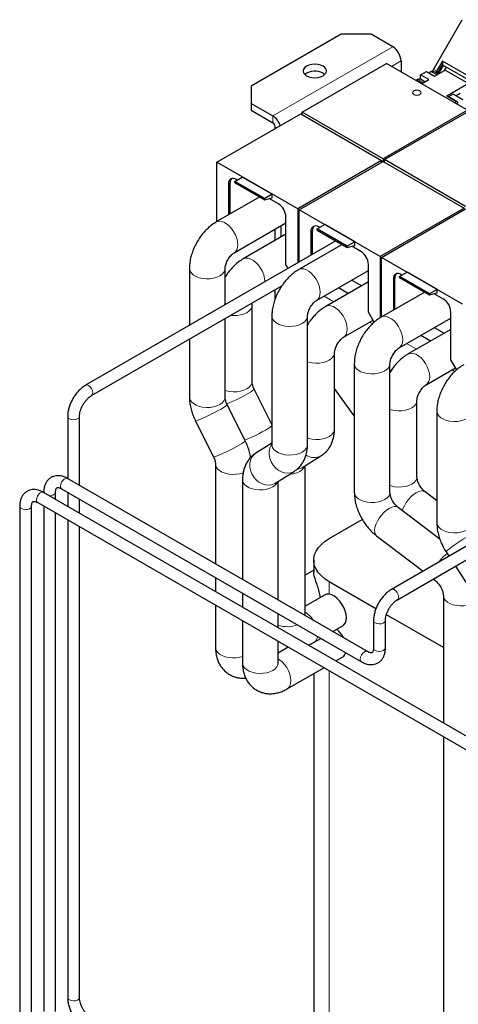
# Model space of a CAD drawing. Header units: millimetres. Extents: x 5 to 418, y 2 to 292.
# Tile 30 of 40: x 322 to 343, y 98 to 145. Entities that reach past the tile are written whole.
import ezdxf

# ---------------------------------------------------------------- set-up
doc = ezdxf.new("R2010")
doc.units = ezdxf.units.MM

msp = doc.modelspace()

# ---------------------------------------------------------------- linework, layer by layer
at = {"color": 7, "linetype": 'Continuous', "lineweight": 25}
for p, q in [((341.3849, 142.3552), (342.7448, 144.7106)), ((337.0245, 144.0268), (332.7818, 141.5776)), ((338.4387, 144.0268), (337.0245, 144.0268)), ((339.464, 143.4349), (338.4387, 144.0268)), ((339.8529, 142.7613), (339.8529, 142.2494)), ((341.8047, 142.7557), (341.5263, 142.2735)), ((345.3402, 140.7147), (341.8047, 142.7557)), ((341.8047, 142.7557), (341.8047, 142.5825)), ((335.1931, 140.3511), (339.1671, 142.6453)), ((342.9855, 140.441), (339.1671, 142.6453)), ((340.7792, 142.1041), (341.062, 142.2674)), ((341.062, 142.2674), (341.4403, 142.049)), ((341.2742, 142.2673), (341.3349, 142.3024)), ((341.4403, 142.049), (341.9353, 142.3347)), ((341.5084, 142.2481), (341.6469, 142.1682)), ((341.5858, 142.2034), (341.8047, 142.5825)), ((341.6417, 142.1711), (341.8606, 142.5502)), ((341.8047, 142.5825), (345.2652, 140.5848)), ((341.9007, 142.3147), (341.9927, 142.474)), ((341.9353, 142.3347), (345.0678, 140.5264)), ((336.1759, 142.1898), (336.2587, 142.1286)), ((340.5771, 141.8649), (340.6378, 141.9)), ((340.6864, 141.7736), (340.6858, 141.7686)), ((340.8249, 141.6937), (340.6864, 141.7736)), ((340.9825, 141.7846), (340.7615, 141.9122)), ((341.1575, 141.8857), (340.7792, 142.1041)), ((340.7792, 141.902), (340.7792, 142.1041)), ((340.8202, 141.691), (341.1575, 141.8857)), ((332.7818, 141.5776), (332.7818, 140.7611)), ((342.9642, 141.6591), (342.0096, 141.1081)), ((342.5013, 140.8411), (342.0346, 141.1105)), ((342.3078, 141.1986), (342.0949, 141.0757)), ((342.7795, 140.9297), (342.3128, 141.1991)), ((342.4763, 140.8386), (342.3865, 140.7868)), ((342.6495, 141.2244), (342.4592, 141.1146)), ((342.5116, 140.8182), (342.5116, 140.7774)), ((332.7818, 140.7611), (333.8071, 140.1693)), ((332.7818, 140.7611), (332.7818, 140.4345)), ((332.7818, 140.4345), (333.8071, 139.8426)), ((339.0114, 138.1468), (335.1931, 140.3511)), ((335.1931, 140.2286), (335.1931, 140.3511)), ((342.9855, 140.441), (339.0114, 138.1468)), ((339.0821, 138.106), (343.0562, 140.4002)), ((342.5116, 140.7774), (342.4572, 140.746)), ((331.1626, 137.9835), (335.1224, 140.2694)), ((335.1224, 140.2694), (338.9407, 138.0651)), ((333.9132, 139.5714), (333.9132, 139.6589)), ((338.9407, 138.0651), (334.9809, 135.7792)), ((335.0516, 135.7384), (339.0114, 138.0243)), ((338.9407, 138.0651), (338.9407, 137.9835)), ((338.9761, 138.0039), (338.9407, 138.0243)), ((339.0114, 138.1468), (339.0114, 138.0243)), ((339.0114, 138.0243), (342.8298, 135.82)), ((342.9005, 135.9017), (339.0821, 138.106)), ((339.0821, 137.9835), (339.0821, 138.106)), ((331.1626, 135.1752), (331.1626, 137.9835)), ((334.9809, 135.7792), (331.1626, 137.9835)), ((332.0111, 137.0814), (332.3646, 137.2855)), ((333.4253, 136.265), (332.0111, 137.0814)), ((332.0111, 137.0274), (332.0111, 137.0814)), ((332.1206, 137.1446), (332.0712, 137.1732)), ((333.7788, 136.4691), (332.3646, 137.2855)), ((331.7176, 136.969), (331.7176, 135.4957)), ((331.7883, 135.5365), (331.7883, 137.0098)), ((332.0111, 137.0274), (333.4253, 136.211)), ((333.1911, 136.3463), (331.1421, 135.1634)), ((333.7788, 136.4691), (333.4253, 136.265)), ((333.4253, 136.211), (333.7788, 136.3057)), ((333.4253, 136.211), (333.4253, 136.265)), ((334.0723, 136.0179), (333.6388, 136.2682)), ((333.7788, 136.3057), (333.7788, 136.4691)), ((334.9809, 135.7792), (334.9809, 133.2313)), ((335.0516, 133.2721), (335.0516, 135.7384)), ((338.87, 133.5341), (335.0516, 135.7384)), ((342.8298, 135.82), (338.87, 133.5341)), ((338.9407, 133.4932), (342.9005, 135.7792)), ((334.4258, 133.156), (334.4258, 135.4056)), ((331.982, 133.7085), (334.4258, 135.1192)), ((333.9132, 134.289), (333.9132, 134.8233)), ((334.196, 134.4523), (334.196, 134.9866)), ((335.6774, 133.6334), (335.6774, 134.7647)), ((335.9002, 134.8362), (336.2537, 135.0403)), ((337.3144, 134.0198), (335.9002, 134.8362)), ((335.9002, 134.7823), (335.9002, 134.8362)), ((335.9002, 134.7823), (337.3144, 133.9659)), ((336.0097, 134.8995), (335.9603, 134.928)), ((337.6679, 134.2239), (336.2537, 135.0403)), ((334.4258, 134.585), (332.4149, 133.4241)), ((335.6067, 134.7239), (335.6067, 133.5926)), ((336.7839, 134.2722), (324.9796, 127.4577)), ((337.0801, 134.1011), (335.0312, 132.9183)), ((337.6679, 134.2239), (337.3144, 134.0198)), ((337.3144, 133.9659), (337.6679, 134.0606)), ((337.3144, 133.9659), (337.3144, 134.0198)), ((337.9614, 133.7728), (337.5278, 134.0231)), ((337.6679, 134.0606), (337.6679, 134.2239)), ((338.87, 133.5341), (338.87, 130.6417)), ((338.9407, 130.685), (338.9407, 133.4932)), ((342.7591, 131.2889), (338.9407, 133.4932)), ((329.8735, 132.9662), (329.8735, 130.2829)), ((331.5535, 131.2527), (331.5535, 132.9662)), ((334.532, 132.9721), (334.4258, 133.156)), ((338.3149, 130.9109), (338.3149, 133.1604)), ((335.8711, 131.4633), (338.3149, 132.8741)), ((339.4958, 132.4787), (339.4958, 131.0054)), ((339.5665, 131.0462), (339.5665, 132.5196)), ((339.7893, 132.5911), (340.1428, 132.7952)), ((341.2035, 131.7747), (339.7893, 132.5911)), ((339.7893, 132.5372), (339.7893, 132.5911)), ((339.7893, 132.5372), (341.2035, 131.7208)), ((339.8988, 132.6544), (339.8494, 132.6829)), ((341.557, 131.9788), (340.1428, 132.7952)), ((325.2596, 126.9727), (334.2358, 132.1546)), ((338.3149, 132.3398), (336.304, 131.1789)), ((337.3613, 131.7893), (336.8985, 132.0565)), ((337.535, 132.4239), (337.9978, 132.1568)), ((341.557, 131.9788), (341.2035, 131.7747)), ((341.557, 131.8155), (341.557, 131.9788)), ((333.9132, 131.5203), (333.9132, 131.9683)), ((340.9692, 131.856), (338.9203, 130.6732)), ((341.2035, 131.7208), (341.557, 131.8155)), ((341.2035, 131.7208), (341.2035, 131.7747)), ((341.8505, 131.5277), (341.4169, 131.778)), ((332.8263, 127.63), (332.8263, 131.2269)), ((331.5535, 126.8953), (331.5535, 130.6061)), ((333.7626, 130.7211), (333.7626, 124.6501)), ((335.4426, 124.6501), (335.4426, 130.7211)), ((338.5894, 130.4355), (338.3149, 130.9109)), ((339.7602, 129.2182), (342.204, 130.629)), ((342.204, 128.6658), (342.204, 130.9153)), ((337.1439, 129.724), (338.5362, 130.5277)), ((341.4241, 130.1788), (341.8869, 129.9116)), ((342.204, 130.0947), (340.1931, 128.9338)), ((341.2504, 129.5442), (340.7876, 129.8113)), ((329.8735, 129.6363), (329.8735, 126.8953)), ((336.7154, 125.3849), (336.7154, 128.9818)), ((337.6517, 128.476), (337.6517, 122.405)), ((339.3317, 122.405), (339.3317, 128.476)), ((341.033, 127.4789), (342.4252, 128.2826)), ((342.4785, 128.1904), (342.204, 128.6658)), ((333.7626, 125.6043), (332.9269, 127.2797)), ((337.6517, 126.0076), (336.7154, 127.2997)), ((332.5067, 124.8356), (331.6541, 126.5449)), ((340.6045, 123.1398), (340.6045, 126.7367)), ((324.1325, 125.9904), (324.1325, 123.0543)), ((324.6925, 122.731), (324.6925, 125.9904)), ((341.5408, 126.2309), (341.5408, 120.9764)), ((330.1507, 125.795), (331.0034, 124.0857)), ((352.3403, 125.2917), (339.4046, 117.8241)), ((333.7626, 124.7223), (333.0125, 124.2579)), ((335.1697, 123.5643), (336.0796, 124.1276)), ((331.1039, 123.7354), (331.1039, 119.0298)), ((335.3295, 116.5904), (335.3295, 123.6632)), ((333.8969, 122.8295), (334.8068, 123.3929)), ((339.6846, 117.3391), (349.7922, 123.1741)), ((338.2704, 114.8927), (324.1282, 123.0568)), ((332.3767, 123.0006), (332.3767, 118.295)), ((334.0567, 117.3252), (334.0567, 122.9284)), ((352.6953, 105.2591), (322.9969, 122.4036)), ((323.0011, 122.4059), (323.0011, 122.4012)), ((323.5611, 122.0779), (323.5611, 122.4059)), ((323.8483, 122.5718), (337.9904, 114.4077)), ((324.1325, 122.4077), (324.1325, 121.748)), ((341.5408, 122.0062), (340.9879, 122.4281)), ((321.8698, 121.7528), (321.8698, 97.2566)), ((322.4298, 97.2566), (322.4298, 121.7528)), ((322.7169, 121.9187), (352.4154, 104.7741)), ((323.0011, 121.7546), (323.0011, 97.9097)), ((324.6925, 121.4248), (324.6925, 122.0844)), ((323.5611, 97.9097), (323.5611, 121.4313)), ((341.6874, 120.1885), (339.7151, 121.6933)), ((324.1325, 121.1014), (324.1325, 98.5628)), ((336.4694, 120.2237), (338.0289, 121.124)), ((324.6925, 98.5628), (324.6925, 120.7781)), ((338.696, 120.3577), (340.8917, 118.6825)), ((341.9781, 119.5955), (342.1126, 119.3873)), ((335.7372, 119.2032), (335.7372, 118.6257)), ((335.7372, 118.7297), (335.3295, 118.4943)), ((342.4169, 118.9164), (342.9565, 118.0815)), ((331.1039, 118.3832), (331.1039, 117.7235)), ((338.6704, 116.912), (336.4694, 118.1827)), ((341.3741, 118.3144), (341.4686, 118.2424)), ((332.3767, 117.6484), (332.3767, 116.9888)), ((336.2742, 117.5702), (335.3295, 117.0248)), ((341.8519, 117.5307), (341.8519, 111.5188)), ((331.1039, 117.0769), (331.1039, 115.08)), ((334.0567, 116.0189), (334.0567, 116.6786)), ((332.3767, 116.3422), (332.3767, 114.3453)), ((338.5575, 116.3568), (338.5575, 115.0585)), ((339.1175, 115.0585), (339.1175, 116.3568)), ((341.8519, 115.0754), (339.1634, 116.6275)), ((336.6334, 115.8377), (337.1015, 116.1079)), ((334.0567, 114.3453), (334.0567, 115.3723)), ((335.758, 115.3323), (336.0734, 115.5144)), ((334.5348, 115.0963), (334.0567, 114.8203)), ((336.775, 114.4497), (337.1015, 114.6381)), ((334.4852, 113.1278), (336.215, 114.1264)), ((335.7372, 113.8505), (335.7372, 94.707)), ((341.8519, 110.8722), (341.8519, 89.3993))]:
    msp.add_line(p, q, dxfattribs=at)
at = {"color": 7, "linetype": 'Continuous', "lineweight": 18}
for p, q in [((339.464, 143.4349), (333.8071, 140.1693)), ((339.4096, 142.5053), (339.8529, 142.7613)), ((341.5464, 142.1102), (341.2742, 142.2673)), ((341.6071, 142.1452), (341.3349, 142.3024)), ((341.5263, 142.2735), (341.3849, 142.3552)), ((340.8493, 141.7078), (340.5771, 141.8649)), ((340.6378, 141.9), (340.91, 141.7428)), ((342.0096, 141.1081), (342.4763, 140.8386)), ((342.3078, 141.1986), (342.7745, 140.9292)), ((333.8071, 139.8426), (333.8071, 140.1693)), ((333.9132, 139.6589), (333.989, 139.6152)), ((331.7883, 137.0098), (331.7176, 136.969)), ((335.6774, 134.7647), (335.6067, 134.7239)), ((339.5665, 132.5196), (339.4958, 132.4787)), ((336.6895, 131.4015), (336.2267, 131.6686)), ((338.503, 130.3546), (338.3696, 130.4316)), ((340.5786, 129.1564), (340.1158, 129.4235)), ((342.3921, 128.1094), (342.2587, 128.1864)), ((332.7453, 124.0688), (332.7713, 124.059)), ((323.0011, 122.4059), (323.0013, 122.4011)), ((336.4694, 117.5985), (336.4694, 118.1827)), ((336.4694, 93.6864), (336.4694, 113.9795))]:
    msp.add_line(p, q, dxfattribs=at)
at = {"color": 7, "linetype": 'Continuous', "lineweight": 25, "flags": 128}
for points in [[(335.3981, 142.0674), (335.512, 142.0169), (335.6447, 141.9852), (335.787, 141.9744), (335.9294, 141.9852), (336.062, 142.0169), (336.1759, 142.0674), (336.2633, 142.1332), (336.3183, 142.2097), (336.337, 142.2919), (336.3183, 142.3741), (336.2633, 142.4507), (336.1759, 142.5164), (336.062, 142.5669), (335.9294, 142.5986), (335.787, 142.6094), (335.6447, 142.5986), (335.512, 142.5669), (335.3981, 142.5164), (335.3107, 142.4507), (335.2558, 142.3741), (335.237, 142.2919), (335.2558, 142.2097), (335.3107, 142.1332), (335.3981, 142.0674)], [(341.2742, 142.2673), (341.2072, 142.2133), (341.1898, 142.1936)], [(340.6378, 141.9), (340.7048, 141.9232), (340.7615, 141.9122)], [(340.4607, 141.1877), (340.5255, 141.1627), (340.6021, 141.1539), (340.6786, 141.1627), (340.7435, 141.1877), (340.7869, 141.2252), (340.8021, 141.2693), (340.7869, 141.3135), (340.7435, 141.351), (340.6786, 141.376), (340.6021, 141.3848), (340.5255, 141.376), (340.4607, 141.351), (340.4173, 141.3135), (340.4021, 141.2693), (340.4173, 141.2252), (340.4607, 141.1877)], [(336.4694, 118.1827), (336.2692, 118.3131), (336.0977, 118.4565), (335.9574, 118.6109), (335.8504, 118.7738), (335.7781, 118.943), (335.7417, 119.116), (335.7417, 119.2903), (335.7781, 119.4633), (335.8504, 119.6325), (335.9574, 119.7955), (336.0977, 119.9498), (336.2692, 120.0932), (336.4694, 120.2237)], [(337.1015, 116.1079), (337.156, 116.1489), (337.2214, 116.2377), (337.2618, 116.354), (337.2755, 116.4925), (337.2618, 116.6468), (337.2214, 116.8098), (337.156, 116.974), (337.0688, 117.1318), (336.9638, 117.2759), (336.8457, 117.3998), (336.7201, 117.4976), (336.5927, 117.5649), (336.4694, 117.5985)]]:
    msp.add_lwpolyline(points, dxfattribs=at)
at = {"color": 7, "linetype": 'Continuous', "lineweight": 18, "flags": 128}
for points in [[(331.1433, 135.1641), (331.1646, 135.1751), (331.2651, 135.2014), (331.3785, 135.1942), (331.5, 135.1539), (331.6242, 135.0822), (331.7456, 134.9823), (331.8591, 134.8585), (331.9595, 134.7162), (332.0426, 134.5617), (332.1047, 134.4017), (332.1431, 134.2431), (332.156, 134.0931), (332.1431, 133.9579), (332.1047, 133.8437), (332.0426, 133.7554), (331.9836, 133.7094)], [(332.4161, 133.4248), (332.4374, 133.4357), (332.5379, 133.462), (332.6513, 133.4549), (332.7728, 133.4146), (332.8969, 133.3429), (333.0184, 133.243), (333.1318, 133.1191), (333.2323, 132.9769), (333.3154, 132.8223), (333.3775, 132.6623), (333.4158, 132.5038), (333.4288, 132.3537), (333.4286, 132.3352)], [(329.8735, 132.9662), (329.8747, 132.9409), (329.9022, 132.8407), (329.9651, 132.7461), (330.0607, 132.6611), (330.1849, 132.5894), (330.3322, 132.5342), (330.4961, 132.4978), (330.6696, 132.482), (330.8449, 132.4873), (331.0146, 132.5135), (331.171, 132.5596), (331.3075, 132.6234), (331.418, 132.7021), (331.4977, 132.7925), (331.5432, 132.8904), (331.5535, 132.9612)], [(335.0324, 132.919), (335.0537, 132.93), (335.1542, 132.9563), (335.2676, 132.9491), (335.3891, 132.9088), (335.5132, 132.8371), (335.6347, 132.7372), (335.7481, 132.6134), (335.8486, 132.4711), (335.9317, 132.3166), (335.9938, 132.1566), (336.0321, 131.998), (336.0451, 131.8479), (336.0321, 131.7128), (335.9938, 131.5986), (335.9317, 131.5103), (335.8727, 131.4642)], [(331.808, 130.753), (331.9424, 130.7426), (332.1177, 130.7479), (332.2874, 130.7742), (332.4438, 130.8202), (332.5803, 130.884), (332.6908, 130.9628), (332.7705, 131.0531), (332.816, 131.151), (332.8263, 131.2219)], [(336.3052, 131.1796), (336.3265, 131.1906), (336.427, 131.2169), (336.5404, 131.2098), (336.6619, 131.1694), (336.786, 131.0978), (336.9075, 130.9978), (337.0209, 130.874), (337.1214, 130.7317), (337.2045, 130.5772), (337.2666, 130.4172), (337.3049, 130.2587), (337.3179, 130.1086), (337.3049, 129.9735), (337.2666, 129.8592), (337.2045, 129.7709), (337.1454, 129.7249)], [(333.7626, 130.721), (333.7638, 130.6957), (333.7912, 130.5956), (333.8542, 130.501), (333.9498, 130.416), (334.074, 130.3443), (334.2213, 130.2891), (334.3852, 130.2527), (334.5587, 130.2369), (334.734, 130.2422), (334.9037, 130.2684), (335.0601, 130.3144), (335.1966, 130.3782), (335.3071, 130.457), (335.3868, 130.5473), (335.4323, 130.6453), (335.4426, 130.7161)], [(338.9215, 130.6739), (338.9428, 130.6849), (339.0433, 130.7111), (339.1567, 130.704), (339.2782, 130.6637), (339.4023, 130.592), (339.5238, 130.4921), (339.6372, 130.3683), (339.7377, 130.226), (339.8208, 130.0715), (339.8829, 129.9114), (339.9212, 129.7529), (339.9342, 129.6028), (339.9212, 129.4677), (339.8829, 129.3535), (339.8208, 129.2651), (339.7617, 129.2191)], [(335.4426, 128.5662), (335.4941, 128.5497), (335.658, 128.5134), (335.8315, 128.4975), (336.0068, 128.5028), (336.1764, 128.5291), (336.3329, 128.5751), (336.4694, 128.6389), (336.5799, 128.7177), (336.6596, 128.808), (336.7051, 128.9059), (336.7154, 128.9767)], [(340.1943, 128.9345), (340.2156, 128.9455), (340.316, 128.9718), (340.4295, 128.9646), (340.5509, 128.9243), (340.6751, 128.8526), (340.7966, 128.7527), (340.91, 128.6289), (341.0105, 128.4866), (341.0936, 128.3321), (341.1557, 128.1721), (341.194, 128.0136), (341.207, 127.8635), (341.194, 127.7283), (341.1557, 127.6141), (341.0936, 127.5258), (341.0345, 127.4798)], [(337.6517, 128.4759), (337.6529, 128.4506), (337.6803, 128.3505), (337.7433, 128.2559), (337.8389, 128.1708), (337.9631, 128.0991), (338.1104, 128.0439), (338.2743, 128.0076), (338.4478, 127.9917), (338.6231, 127.9971), (338.7927, 128.0233), (338.9492, 128.0693), (339.0857, 128.1331), (339.1962, 128.2119), (339.2759, 128.3022), (339.3214, 128.4001), (339.3317, 128.471)], [(325.1196, 127.4438), (325.1911, 127.3871), (325.253, 127.3071), (325.2969, 127.2148), (325.3168, 127.1225), (325.31, 127.0427), (325.2776, 126.9862), (325.2604, 126.9732)], [(331.5535, 127.2144), (331.605, 127.198), (331.7689, 127.1616), (331.9424, 127.1458), (332.1177, 127.1511), (332.2874, 127.1773), (332.4438, 127.2233), (332.5803, 127.2871), (332.6908, 127.3659), (332.7705, 127.4563), (332.816, 127.5542), (332.8263, 127.63)], [(329.8735, 126.8953), (329.8747, 126.8699), (329.9022, 126.7698), (329.9651, 126.6751), (330.0607, 126.5901), (330.1849, 126.5184), (330.3322, 126.4632), (330.4961, 126.4269), (330.6696, 126.411), (330.8449, 126.4163), (331.0146, 126.4426), (331.171, 126.4886), (331.3075, 126.5524), (331.418, 126.6312), (331.4977, 126.7215), (331.5432, 126.8194), (331.5535, 126.8953)], [(331.6304, 126.58), (331.6327, 126.5809), (331.753, 126.6295), (331.8917, 126.6902), (332.0428, 126.7602), (332.1996, 126.8365), (332.3554, 126.9158), (332.5034, 126.9947), (332.637, 127.0695), (332.7504, 127.1372), (332.8386, 127.1948), (332.8979, 127.2396), (332.9256, 127.2698), (332.9269, 127.2797)], [(330.1507, 125.795), (330.1571, 125.7906), (330.1948, 125.7929), (330.2634, 125.8117), (330.3599, 125.8462), (330.4802, 125.8948), (330.6189, 125.9554), (330.77, 126.0254), (330.9268, 126.1018), (331.0827, 126.1811), (331.2306, 126.2599), (331.3642, 126.3348), (331.4776, 126.4025), (331.5658, 126.46), (331.6251, 126.5048), (331.6528, 126.5351), (331.6541, 126.5449)], [(339.3317, 126.321), (339.3832, 126.3046), (339.5471, 126.2683), (339.7205, 126.2524), (339.8959, 126.2577), (340.0655, 126.2839), (340.222, 126.33), (340.3585, 126.3938), (340.469, 126.4725), (340.5487, 126.5629), (340.5942, 126.6608), (340.6045, 126.7316)], [(324.2145, 125.8761), (324.2994, 125.8426), (324.3996, 125.829), (324.5015, 125.8372), (324.5914, 125.8661), (324.6571, 125.9118), (324.6898, 125.9681), (324.6925, 125.9897)], [(341.5408, 126.2308), (341.542, 126.2055), (341.5694, 126.1054), (341.6324, 126.0107), (341.728, 125.9257), (341.8522, 125.854), (341.9994, 125.7988), (342.1634, 125.7625), (342.3368, 125.7466), (342.5122, 125.7519), (342.6818, 125.7782), (342.8383, 125.8242), (342.9748, 125.888), (343.0853, 125.9668), (343.165, 126.0571), (343.2105, 126.155), (343.2208, 126.2258)], [(335.4426, 124.9693), (335.4941, 124.9528), (335.658, 124.9165), (335.8315, 124.9007), (336.0068, 124.906), (336.1764, 124.9322), (336.3329, 124.9782), (336.4694, 125.042), (336.5799, 125.1208), (336.6596, 125.2111), (336.7051, 125.3091), (336.7154, 125.3849)], [(331.0034, 124.0857), (331.0098, 124.0813), (331.0475, 124.0836), (331.1161, 124.1024), (331.2126, 124.1369), (331.3328, 124.1855), (331.4715, 124.2461), (331.6226, 124.3162), (331.7795, 124.3925), (331.9353, 124.4718), (332.0832, 124.5506), (332.2168, 124.6255), (332.3302, 124.6932), (332.4185, 124.7507), (332.4778, 124.7956), (332.5054, 124.8258), (332.5067, 124.8356)], [(333.7553, 124.6628), (333.7326, 124.6281), (333.6698, 124.4905), (333.6373, 124.3361), (333.6366, 124.1716), (333.6677, 124.0044), (333.7292, 123.8416), (333.8186, 123.6905), (333.9318, 123.5575), (334.0639, 123.4486), (334.2092, 123.3684), (334.3613, 123.3206), (334.5135, 123.3071), (334.6592, 123.3285), (334.792, 123.384), (334.8074, 123.3932)], [(333.7626, 124.6501), (333.7638, 124.6248), (333.7912, 124.5246), (333.8542, 124.43), (333.9498, 124.345), (334.074, 124.2733), (334.2213, 124.2181), (334.3852, 124.1817), (334.5587, 124.1659), (334.734, 124.1712), (334.9037, 124.1974), (335.0601, 124.2435), (335.1966, 124.3073), (335.3071, 124.386), (335.3868, 124.4764), (335.4323, 124.5743), (335.4426, 124.6501)], [(333.0125, 124.2579), (332.9132, 124.1796), (332.8227, 124.0648), (332.7598, 123.9271), (332.7273, 123.7727), (332.7266, 123.6083), (332.7577, 123.441), (332.8193, 123.2783), (332.9086, 123.1271), (333.0219, 122.9941), (333.154, 122.8852), (333.2993, 122.8051), (333.4513, 122.7572), (333.6035, 122.7437), (333.7492, 122.7651), (333.8821, 122.8206), (333.8969, 122.8295)], [(331.1039, 123.7352), (331.1051, 123.71), (331.1325, 123.6099), (331.1955, 123.5152), (331.2911, 123.4302), (331.4153, 123.3585), (331.5626, 123.3033), (331.7265, 123.267), (331.8999, 123.2511), (332.0753, 123.2564), (332.2449, 123.2827), (332.4014, 123.3287), (332.4202, 123.3359)], [(334.5815, 123.2534), (334.6209, 123.2564), (334.7905, 123.2827), (334.947, 123.3287), (335.0835, 123.3925), (335.194, 123.4713), (335.2737, 123.5616), (335.3182, 123.6562)], [(324.1282, 123.0568), (324.1076, 123.0656), (324.0424, 123.0655), (323.97, 123.0314), (323.9, 122.968), (323.8419, 122.8838), (323.8036, 122.7903), (323.7903, 122.7)], [(332.3767, 122.9989), (332.3778, 122.9752), (332.4053, 122.8751), (332.4683, 122.7805), (332.5639, 122.6954), (332.6881, 122.6237), (332.8353, 122.5685), (332.9993, 122.5322), (333.1727, 122.5163), (333.3481, 122.5217), (333.5177, 122.5479), (333.6742, 122.5939), (333.8107, 122.6577), (333.9212, 122.7365), (334.0009, 122.8268), (334.0454, 122.9215)], [(339.3317, 122.7242), (339.3832, 122.7077), (339.5471, 122.6714), (339.7205, 122.6555), (339.8959, 122.6608), (340.0655, 122.6871), (340.222, 122.7331), (340.3585, 122.7969), (340.469, 122.8757), (340.5487, 122.966), (340.5942, 123.0639), (340.6045, 123.1398)], [(322.9969, 122.4036), (322.9762, 122.4125), (322.9111, 122.4123), (322.8386, 122.3783), (322.7686, 122.3149), (322.7106, 122.2307), (322.6723, 122.1372), (322.6589, 122.0468)], [(323.2728, 122.2444), (323.3701, 122.2527), (323.46, 122.2816), (323.5258, 122.3273), (323.5585, 122.3836), (323.5611, 122.4045)], [(337.6517, 122.405), (337.6529, 122.3796), (337.6803, 122.2795), (337.7433, 122.1849), (337.8389, 122.0999), (337.9631, 122.0282), (338.1104, 121.973), (338.2743, 121.9366), (338.4478, 121.9208), (338.6231, 121.9261), (338.7927, 121.9523), (338.9492, 121.9983), (339.0857, 122.0621), (339.1962, 122.1409), (339.2759, 122.2312), (339.3214, 122.3292), (339.3317, 122.405)], [(339.9132, 121.5422), (339.9426, 121.6266), (340.0111, 121.7747), (340.1, 121.9222), (340.2055, 122.0626), (340.3229, 122.1897), (340.4471, 122.2981), (340.5726, 122.383), (340.6941, 122.4407), (340.8061, 122.4687), (340.9037, 122.4657), (340.9828, 122.4318), (340.9879, 122.4281)], [(321.9518, 121.6385), (322.0367, 121.6049), (322.1368, 121.5913), (322.2388, 121.5995), (322.3286, 121.6285), (322.3944, 121.6742), (322.4271, 121.7305), (322.4298, 121.7514)], [(338.696, 120.3577), (338.644, 120.4172), (338.6115, 120.507), (338.605, 120.6194), (338.6247, 120.7496), (338.6698, 120.8918), (338.7383, 121.0399), (338.8272, 121.1874), (338.9327, 121.3278), (339.0501, 121.455), (339.1743, 121.5634), (339.2998, 121.6483), (339.4213, 121.706), (339.5333, 121.7339), (339.631, 121.7309), (339.71, 121.697), (339.7151, 121.6933)], [(341.5408, 120.9764), (341.542, 120.9511), (341.5694, 120.8509), (341.6324, 120.7563), (341.728, 120.6713), (341.8522, 120.5996), (341.9994, 120.5444), (342.1634, 120.508), (342.3368, 120.4922), (342.5122, 120.4975), (342.6818, 120.5237), (342.8383, 120.5698), (342.9748, 120.6335), (343.0853, 120.7123), (343.165, 120.8027), (343.2105, 120.9006), (343.2208, 120.9764)], [(341.9781, 119.5955), (341.9781, 119.6021), (342.0006, 119.6312), (342.0529, 119.6785), (342.1328, 119.7422), (342.2367, 119.8194), (342.3602, 119.9068), (342.4978, 120.0004), (342.6435, 120.0963), (342.791, 120.1902), (342.9338, 120.2781), (343.0656, 120.356), (343.1807, 120.4207), (343.2742, 120.4692), (343.3418, 120.4994), (343.3806, 120.5101), (343.389, 120.5073)], [(341.4664, 118.244), (341.4166, 118.3018), (341.4022, 118.3306)], [(339.5446, 117.8102), (339.6161, 117.7535), (339.678, 117.6735), (339.7218, 117.5812), (339.7417, 117.4889), (339.735, 117.4091), (339.7026, 117.3526), (339.6854, 117.3395)], [(341.8519, 117.5305), (341.8531, 117.5053), (341.8806, 117.4052), (341.9435, 117.3105), (342.0391, 117.2255), (342.1633, 117.1538), (342.3106, 117.0986), (342.4745, 117.0623), (342.648, 117.0464), (342.8233, 117.0517), (342.993, 117.078), (343.1247, 117.1151)], [(338.6395, 116.2425), (338.7244, 116.209), (338.8246, 116.1954), (338.9265, 116.2036), (339.0164, 116.2325), (339.0821, 116.2782), (339.1148, 116.3345), (339.1175, 116.3561)], [(331.1039, 115.08), (331.1051, 115.0547), (331.1325, 114.9545), (331.1955, 114.8599), (331.2911, 114.7749), (331.4153, 114.7032), (331.5626, 114.648), (331.7265, 114.6116), (331.8999, 114.5958), (332.0753, 114.6011), (332.2449, 114.6273), (332.3767, 114.6644)], [(338.2703, 114.8927), (338.2497, 114.9015), (338.1846, 114.9014), (338.1121, 114.8673), (338.0421, 114.8039), (337.9841, 114.7198), (337.9458, 114.6262), (337.9324, 114.5359)], [(338.6395, 114.9442), (338.7244, 114.9107), (338.8246, 114.8971), (338.9265, 114.9053), (339.0164, 114.9342), (339.0821, 114.9799), (339.1148, 115.0362), (339.1175, 115.0585)], [(332.3767, 114.3453), (332.3778, 114.3199), (332.4053, 114.2198), (332.4683, 114.1251), (332.5639, 114.0401), (332.6881, 113.9684), (332.8353, 113.9132), (332.9993, 113.8769), (333.1727, 113.861), (333.3481, 113.8663), (333.5177, 113.8926), (333.6742, 113.9386), (333.8107, 114.0024), (333.9212, 114.0812), (334.0009, 114.1715), (334.0464, 114.2694), (334.0567, 114.3453)], [(334.4834, 113.1268), (334.5458, 113.1747), (334.6078, 113.263), (334.6462, 113.3773), (334.6592, 113.5124), (334.6462, 113.6625), (334.6078, 113.821), (334.5458, 113.981), (334.4627, 114.1355), (334.3622, 114.2778), (334.2488, 114.4016), (334.1273, 114.5016), (334.0567, 114.546)], [(324.2145, 98.4485), (324.2994, 98.415), (324.3996, 98.4014), (324.5015, 98.4096), (324.5914, 98.4385), (324.6571, 98.4842), (324.6898, 98.5405), (324.6925, 98.5628)]]:
    msp.add_lwpolyline(points, dxfattribs=at)
at = {"color": 7, "linetype": 'Continuous', "lineweight": 25}
for centre, radius, start, end in [((339.0085, 142.7229), 0.8452, 2.60548, 57.39452), ((335.7935, 141.4864), 0.8006, 61.4671, 126.6689), ((341.2585, 142.4248), 0.1443, 301.9547, 331.14438), ((341.3806, 142.3574), 0.1681, 319.45224, 330.06915), ((340.5472, 141.9073), 0.0519, 251.19945, 305.12129), ((340.6865, 141.811), 0.0373, 247.05182, 269.92796), ((342.0242, 141.0876), 0.0251, 65.69288, 125.61758), ((342.3108, 141.1944), 0.00511, 66.1846, 125.12636), ((342.4901, 140.8217), 0.0218, 350.78596, 129.20329), ((333.3483, 139.4543), 0.8495, 17.69255, 57.30651), ((333.6829, 139.6484), 0.2305, 2.60548, 57.39452), ((331.9332, 137.004), 0.2184, 50.79671, 189.21404), ((332.0568, 137.0312), 0.2693, 137.23749, 184.54587), ((333.6582, 135.3706), 0.7684, 2.60548, 57.39452), ((335.8223, 134.7588), 0.2184, 50.79671, 189.21404), ((335.9458, 134.786), 0.2693, 137.23749, 184.54587), ((337.5473, 133.1255), 0.7684, 2.60548, 57.39452), ((339.7113, 132.5137), 0.2184, 50.79671, 189.21404), ((339.8349, 132.5409), 0.2693, 137.23749, 184.54587), ((341.4364, 130.8804), 0.7684, 2.60548, 57.39452), ((335.9399, 114.9447), 1.3382, 26.82913, 48.58881), ((336.9231, 114.9253), 0.3381, 301.8509, 344.62012)]:
    msp.add_arc(centre, radius, start, end, dxfattribs=at)
at = {"color": 7, "linetype": 'Continuous', "lineweight": 18}
for centre, radius, start, end in [((325.0386, 127.3399), 0.1318, 52.08496, 116.5718), ((324.264, 125.9983), 0.1318, 183.42854, 247.92418), ((330.531, 130.152), 5.6303, 290.34143, 305.02696), ((335.752, 124.7086), 0.667, 235.35169, 299.47442), ((334.8684, 124.0531), 0.5742, 276.28524, 301.64707), ((323.9208, 122.6818), 0.1318, 172.07695, 236.61087), ((322.0013, 121.7606), 0.1318, 183.43113, 247.9239), ((322.7894, 122.0287), 0.1318, 172.07695, 236.61087), ((342.8896, 118.2281), 1.5409, 123.74348, 145.35326), ((339.4636, 117.7062), 0.1318, 52.08496, 116.5718), ((334.7345, 115.7581), 1.1572, 31.64694, 59.05453), ((338.689, 116.3646), 0.1318, 183.42854, 247.92418), ((334.4887, 117.4054), 1.3426, 251.23036, 290.97408), ((335.5463, 115.6471), 0.3792, 303.62453, 353.0771), ((338.689, 115.0663), 0.1317, 183.392, 247.92814), ((338.0629, 114.5177), 0.1318, 172.07506, 236.62827), ((324.264, 98.5706), 0.1317, 183.392, 247.92814)]:
    msp.add_arc(centre, radius, start, end, dxfattribs=at)
at = {"color": 7, "linetype": 'Continuous', "lineweight": 25}
for points, knots in [([(331.1421, 135.1634), (331.101, 135.1385), (330.9924, 135.0726), (330.8253, 134.9443), (330.6449, 134.7756), (330.4788, 134.5867), (330.3287, 134.3814), (330.1967, 134.1626), (330.0842, 133.933), (329.9928, 133.6948), (329.9251, 133.4502), (329.8817, 133.2057), (329.8762, 133.0449), (329.8735, 132.9662)], [0, 0, 0, 0, 0.0569912, 0.1506578, 0.2446758, 0.3386644, 0.4323471, 0.5258952, 0.61971, 0.7141651, 0.809752, 0.9069251, 1, 1, 1, 1]), ([(331.5535, 132.9662), (331.5537, 132.9742), (331.5541, 132.9962), (331.5612, 133.0539), (331.5817, 133.1397), (331.6171, 133.2399), (331.6674, 133.3469), (331.7305, 133.4523), (331.8015, 133.5476), (331.8734, 133.6253), (331.9359, 133.6789), (331.9688, 133.7008), (331.9808, 133.7077), (331.982, 133.7085)], [0, 0, 0, 0, 0.0553665, 0.1523298, 0.2517606, 0.3552457, 0.4623248, 0.571632, 0.6813421, 0.7893281, 0.894738, 0.9887026, 1, 1, 1, 1]), ([(332.4149, 133.4241), (332.3738, 133.3991), (332.2651, 133.3332), (332.0981, 133.2049), (331.9175, 133.0364), (331.7523, 132.8469), (331.6301, 132.6852), (331.5702, 132.5837), (331.5535, 132.5554)], [0, 0, 0, 0, 0.1216324, 0.3215385, 0.5221947, 0.7227881, 0.9227286, 1, 1, 1, 1]), ([(335.0312, 132.9183), (334.9901, 132.8934), (334.8815, 132.8275), (334.7144, 132.6991), (334.534, 132.5305), (334.3679, 132.3416), (334.2178, 132.1363), (334.0858, 131.9175), (333.9733, 131.6879), (333.8819, 131.4497), (333.8142, 131.2051), (333.7708, 130.9606), (333.7653, 130.7998), (333.7626, 130.7211)], [0, 0, 0, 0, 0.0569912, 0.1506578, 0.2446758, 0.3386644, 0.4323471, 0.5258952, 0.61971, 0.7141651, 0.809752, 0.9069251, 1, 1, 1, 1]), ([(332.8263, 131.2269), (332.8265, 131.235), (332.8271, 131.2571), (332.831, 131.2996), (332.8412, 131.3394), (332.8443, 131.3512)], [0, 0, 0, 0, 0.2867689, 0.7889871, 1, 1, 1, 1]), ([(335.4426, 130.7211), (335.4428, 130.7291), (335.4432, 130.7511), (335.4502, 130.8088), (335.4708, 130.8945), (335.5062, 130.9948), (335.5565, 131.1018), (335.6196, 131.2072), (335.6906, 131.3025), (335.7625, 131.3802), (335.825, 131.4337), (335.8579, 131.4556), (335.8698, 131.4626), (335.8711, 131.4633)], [0, 0, 0, 0, 0.0553665, 0.1523298, 0.2517606, 0.3552457, 0.4623248, 0.571632, 0.6813421, 0.7893281, 0.894738, 0.9887026, 1, 1, 1, 1]), ([(336.304, 131.1789), (336.2629, 131.154), (336.1542, 131.0881), (335.9872, 130.9597), (335.8066, 130.7912), (335.6414, 130.6018), (335.5192, 130.4401), (335.4593, 130.3385), (335.4426, 130.3102)], [0, 0, 0, 0, 0.1216324, 0.3215385, 0.5221947, 0.7227881, 0.9227286, 1, 1, 1, 1]), ([(338.9203, 130.6732), (338.8792, 130.6482), (338.7705, 130.5823), (338.6035, 130.454), (338.4231, 130.2853), (338.2569, 130.0965), (338.1069, 129.8912), (337.9749, 129.6724), (337.8624, 129.4428), (337.771, 129.2046), (337.7033, 128.9599), (337.6599, 128.7154), (337.6544, 128.5547), (337.6517, 128.476)], [0, 0, 0, 0, 0.0569912, 0.1506578, 0.2446758, 0.3386644, 0.4323471, 0.5258952, 0.61971, 0.7141651, 0.809752, 0.9069251, 1, 1, 1, 1]), ([(336.7154, 128.9818), (336.7156, 128.9898), (336.716, 129.0118), (336.723, 129.0694), (336.7436, 129.1552), (336.779, 129.2555), (336.8293, 129.3624), (336.8924, 129.4679), (336.9633, 129.5631), (337.0353, 129.6409), (337.0978, 129.6944), (337.1307, 129.7163), (337.1426, 129.7232), (337.1439, 129.724)], [0, 0, 0, 0, 0.0553665, 0.15232982, 0.25176065, 0.35524574, 0.4623248, 0.571632, 0.68134209, 0.78932806, 0.89473797, 0.98870257, 1, 1, 1, 1]), ([(339.3317, 128.476), (339.3319, 128.484), (339.3323, 128.506), (339.3393, 128.5636), (339.3599, 128.6494), (339.3953, 128.7497), (339.4456, 128.8567), (339.5087, 128.9621), (339.5796, 129.0574), (339.6516, 129.1351), (339.7141, 129.1886), (339.747, 129.2105), (339.7589, 129.2175), (339.7602, 129.2182)], [0, 0, 0, 0, 0.0553665, 0.1523298, 0.2517606, 0.3552457, 0.4623248, 0.571632, 0.6813421, 0.7893281, 0.894738, 0.9887026, 1, 1, 1, 1]), ([(340.1931, 128.9338), (340.152, 128.9089), (340.0433, 128.843), (339.8763, 128.7146), (339.6957, 128.5461), (339.5305, 128.3566), (339.4082, 128.195), (339.3484, 128.0934), (339.3317, 128.0651)], [0, 0, 0, 0, 0.12163236, 0.32153854, 0.52219474, 0.72278813, 0.92272865, 1, 1, 1, 1]), ([(342.8094, 128.4281), (342.7683, 128.4031), (342.6596, 128.3372), (342.4926, 128.2089), (342.3122, 128.0402), (342.146, 127.8513), (341.996, 127.646), (341.8639, 127.4273), (341.7515, 127.1977), (341.6601, 126.9595), (341.5924, 126.7148), (341.549, 126.4703), (341.5435, 126.3095), (341.5408, 126.2309)], [0, 0, 0, 0, 0.0569912, 0.1506578, 0.2446758, 0.3386644, 0.4323471, 0.5258952, 0.61971, 0.7141651, 0.809752, 0.9069251, 1, 1, 1, 1]), ([(324.9796, 127.4577), (324.9515, 127.4405), (324.8722, 127.3922), (324.7474, 127.2929), (324.61, 127.1559), (324.4853, 127.0007), (324.3757, 126.8316), (324.2835, 126.6523), (324.2108, 126.4667), (324.16, 126.2784), (324.1357, 126.1187), (324.1333, 126.0244), (324.1325, 125.9904)], [0, 0, 0, 0, 0.0605801, 0.1706142, 0.2802833, 0.3895124, 0.4984105, 0.6073104, 0.7165595, 0.8265349, 0.9376759, 1, 1, 1, 1]), ([(332.9269, 127.2797), (332.9182, 127.2976), (332.8923, 127.3516), (332.8594, 127.4402), (332.8352, 127.5341), (332.827, 127.5977), (332.8265, 127.6215), (332.8263, 127.63)], [0, 0, 0, 0, 0.1252726, 0.3763069, 0.6230772, 0.864034, 1, 1, 1, 1]), ([(340.6045, 126.7367), (340.6047, 126.7446), (340.6051, 126.7666), (340.6121, 126.8243), (340.6327, 126.9101), (340.6681, 127.0103), (340.7184, 127.1173), (340.7815, 127.2228), (340.8524, 127.318), (340.9244, 127.3957), (340.9868, 127.4493), (341.0198, 127.4712), (341.0317, 127.4781), (341.033, 127.4789)], [0, 0, 0, 0, 0.0553665, 0.1523298, 0.2517606, 0.3552457, 0.4623248, 0.571632, 0.6813421, 0.7893281, 0.894738, 0.9887026, 1, 1, 1, 1]), ([(324.6925, 125.9904), (324.6929, 126.0089), (324.6942, 126.0627), (324.7095, 126.1653), (324.7455, 126.297), (324.8002, 126.4338), (324.8716, 126.5688), (324.9566, 126.6951), (325.051, 126.8069), (325.147, 126.8967), (325.2171, 126.9475), (325.2525, 126.9685), (325.2596, 126.9727)], [0, 0, 0, 0, 0.0584034, 0.170689, 0.2847823, 0.4006284, 0.5175964, 0.6349379, 0.751719, 0.8671062, 0.9734945, 1, 1, 1, 1]), ([(329.8735, 126.8953), (329.8746, 126.8472), (329.8774, 126.7202), (329.9049, 126.5113), (329.9611, 126.2709), (330.0411, 126.0299), (330.1139, 125.8739), (330.1507, 125.795)], [0, 0, 0, 0, 0.1310413, 0.346424, 0.5626113, 0.7787294, 1, 1, 1, 1]), ([(331.6541, 126.5449), (331.6454, 126.5629), (331.6195, 126.6168), (331.5866, 126.7055), (331.5624, 126.7993), (331.5542, 126.863), (331.5537, 126.8867), (331.5535, 126.8953)], [0, 0, 0, 0, 0.1252726, 0.3763069, 0.6230772, 0.864034, 1, 1, 1, 1]), ([(336.0796, 124.1276), (336.1298, 124.1618), (336.2338, 124.2325), (336.3688, 124.3678), (336.4856, 124.5236), (336.579, 124.6963), (336.6493, 124.8839), (336.6957, 125.086), (336.7137, 125.2551), (336.715, 125.3565), (336.7154, 125.3849)], [0, 0, 0, 0, 0.1234302, 0.2557297, 0.3875276, 0.5205557, 0.6565109, 0.7969643, 0.9430002, 1, 1, 1, 1]), ([(332.7578, 124.0453), (332.755, 124.0699), (332.743, 124.1745), (332.6951, 124.3598), (332.6166, 124.6007), (332.5436, 124.7567), (332.5067, 124.8356)], [0, 0, 0, 0, 0.0922167, 0.3924897, 0.6926666, 1, 1, 1, 1]), ([(333.7626, 124.6501), (333.7624, 124.6435), (333.7619, 124.6285), (333.7618, 124.6293), (333.7618, 124.6297)], [0, 0, 0, 0, 0.4469427, 1, 1, 1, 1]), ([(334.8068, 123.3929), (334.857, 123.427), (334.9611, 123.4977), (335.096, 123.6331), (335.2128, 123.7889), (335.3062, 123.9615), (335.3765, 124.1491), (335.4229, 124.3512), (335.4409, 124.5203), (335.4422, 124.6217), (335.4426, 124.6501)], [0, 0, 0, 0, 0.1234302, 0.2557297, 0.3875276, 0.5205557, 0.6565109, 0.7969643, 0.9430002, 1, 1, 1, 1]), ([(331.0034, 124.0857), (331.012, 124.0678), (331.0379, 124.0138), (331.0709, 123.9252), (331.095, 123.8313), (331.1032, 123.7677), (331.1037, 123.7439), (331.1039, 123.7354)], [0, 0, 0, 0, 0.12527261, 0.37630688, 0.62307723, 0.86403402, 1, 1, 1, 1]), ([(333.0125, 124.2579), (332.9623, 124.2237), (332.8583, 124.153), (332.7233, 124.0177), (332.6065, 123.8619), (332.5131, 123.6892), (332.4428, 123.5016), (332.3964, 123.2995), (332.3784, 123.1304), (332.3771, 123.0291), (332.3767, 123.0006)], [0, 0, 0, 0, 0.1234302, 0.2557297, 0.3875276, 0.5205557, 0.6565109, 0.7969643, 0.9430002, 1, 1, 1, 1]), ([(324.1282, 123.0568), (324.0994, 123.0725), (324.0174, 123.1172), (323.8845, 123.1655), (323.7328, 123.1927), (323.5917, 123.1907), (323.4552, 123.1605), (323.3285, 123.1008), (323.218, 123.0129), (323.1298, 122.9039), (323.0636, 122.7764), (323.0198, 122.6316), (323.0028, 122.5053), (323.0015, 122.4277), (323.0011, 122.4059)], [0, 0, 0, 0, 0.0563149, 0.1602839, 0.2514486, 0.3386556, 0.422977, 0.5132016, 0.6007333, 0.6873942, 0.7754775, 0.8669822, 0.9627296, 1, 1, 1, 1]), ([(340.9879, 122.4281), (340.9779, 122.436), (340.9494, 122.4586), (340.8932, 122.5126), (340.8241, 122.5943), (340.7568, 122.6922), (340.6976, 122.7998), (340.6514, 122.9089), (340.621, 123.0088), (340.6061, 123.0919), (340.605, 123.1241), (340.6045, 123.1398)], [0, 0, 0, 0, 0.0602779, 0.1722736, 0.2878488, 0.4073847, 0.5293057, 0.6515335, 0.7717604, 0.889104, 1, 1, 1, 1]), ([(322.9969, 122.4036), (322.9681, 122.4193), (322.8861, 122.464), (322.7531, 122.5124), (322.6015, 122.5396), (322.4603, 122.5376), (322.3238, 122.5074), (322.1971, 122.4477), (322.0866, 122.3598), (321.9984, 122.2507), (321.9323, 122.1233), (321.8885, 121.9785), (321.8714, 121.8522), (321.8701, 121.7746), (321.8698, 121.7528)], [0, 0, 0, 0, 0.0563149, 0.1602839, 0.2514486, 0.3386556, 0.422977, 0.5132016, 0.6007333, 0.6873942, 0.7754775, 0.8669822, 0.9627296, 1, 1, 1, 1]), ([(323.5611, 122.4059), (323.5616, 122.4232), (323.5628, 122.473), (323.5755, 122.5386), (323.5971, 122.59), (323.6177, 122.615), (323.6309, 122.6236), (323.6518, 122.6308), (323.6955, 122.6312), (323.7586, 122.616), (323.8138, 122.5914), (323.8448, 122.5738), (323.8483, 122.5718)], [0, 0, 0, 0, 0.0594215, 0.1716248, 0.284109, 0.4004144, 0.5322802, 0.6606212, 0.7725226, 0.8796942, 0.9865157, 1, 1, 1, 1]), ([(337.6517, 122.405), (337.6528, 122.357), (337.6555, 122.2299), (337.6831, 122.0211), (337.739, 121.7805), (337.8195, 121.5422), (337.9223, 121.3096), (338.0458, 121.0859), (338.1883, 120.8736), (338.3491, 120.6758), (338.5184, 120.5012), (338.6393, 120.4035), (338.696, 120.3577)], [0, 0, 0, 0, 0.0637361, 0.1684944, 0.273644, 0.37876, 0.4835338, 0.5881576, 0.6930801, 0.7987193, 0.905625, 1, 1, 1, 1]), ([(339.7151, 121.6933), (339.7051, 121.7012), (339.6766, 121.7238), (339.6204, 121.7778), (339.5513, 121.8595), (339.484, 121.9574), (339.4248, 122.065), (339.3786, 122.1741), (339.3482, 122.274), (339.3333, 122.3571), (339.3322, 122.3894), (339.3317, 122.405)], [0, 0, 0, 0, 0.0602779, 0.1722736, 0.2878488, 0.4073847, 0.5293057, 0.6515335, 0.7717604, 0.889104, 1, 1, 1, 1]), ([(322.4298, 121.7528), (322.4302, 121.77), (322.4314, 121.8198), (322.4442, 121.8855), (322.4658, 121.9369), (322.4863, 121.9618), (322.4995, 121.9705), (322.5204, 121.9777), (322.5641, 121.9781), (322.6273, 121.9629), (322.6824, 121.9383), (322.7134, 121.9206), (322.7169, 121.9187)], [0, 0, 0, 0, 0.0594215, 0.1716248, 0.284109, 0.4004144, 0.5322802, 0.6606212, 0.7725226, 0.8796942, 0.9865157, 1, 1, 1, 1]), ([(341.5408, 120.9764), (341.5418, 120.9284), (341.5446, 120.8013), (341.5722, 120.5925), (341.6281, 120.3519), (341.7086, 120.1136), (341.8115, 119.8811), (341.9056, 119.7096), (341.9646, 119.6167), (341.9781, 119.5955)], [0, 0, 0, 0, 0.1029228, 0.2720893, 0.4418877, 0.6116318, 0.7808234, 0.9497727, 1, 1, 1, 1]), ([(336.0488, 117.44), (336.0466, 117.4658), (336.0378, 117.5718), (335.9808, 117.7827), (335.8983, 118.0408), (335.8147, 118.2771), (335.7622, 118.4512), (335.7387, 118.565), (335.7392, 118.6087), (335.7394, 118.6257)], [0, 0, 0, 0, 0.055736, 0.2296022, 0.4031856, 0.5801599, 0.7716695, 0.9111371, 1, 1, 1, 1]), ([(341.4686, 118.2424), (341.4786, 118.2345), (341.5071, 118.2119), (341.5632, 118.1579), (341.6324, 118.0762), (341.6996, 117.9783), (341.7588, 117.8707), (341.805, 117.7616), (341.8354, 117.6617), (341.8504, 117.5786), (341.8514, 117.5463), (341.8519, 117.5307)], [0, 0, 0, 0, 0.0602779, 0.1722736, 0.2878488, 0.4073847, 0.5293057, 0.6515335, 0.7717604, 0.889104, 1, 1, 1, 1]), ([(336.4694, 117.5985), (336.4088, 117.6044), (336.3324, 117.6119), (336.2881, 117.5711), (336.279, 117.5627)], [0, 0, 0, 0, 0.79270196, 1, 1, 1, 1]), ([(339.4046, 117.8241), (339.3765, 117.8069), (339.2972, 117.7586), (339.1723, 117.6593), (339.035, 117.5223), (338.9103, 117.3671), (338.8007, 117.198), (338.7085, 117.0187), (338.6357, 116.8331), (338.5849, 116.6448), (338.5606, 116.4851), (338.5583, 116.3907), (338.5575, 116.3568)], [0, 0, 0, 0, 0.0605801, 0.1706142, 0.2802833, 0.3895124, 0.4984105, 0.6073104, 0.7165595, 0.8265349, 0.9376759, 1, 1, 1, 1]), ([(339.1175, 116.3568), (339.1179, 116.3752), (339.1192, 116.429), (339.1345, 116.5317), (339.1705, 116.6634), (339.2251, 116.8002), (339.2965, 116.9351), (339.3816, 117.0615), (339.4759, 117.1732), (339.572, 117.263), (339.642, 117.3139), (339.6775, 117.3349), (339.6846, 117.3391)], [0, 0, 0, 0, 0.05840335, 0.170689, 0.28478231, 0.40062842, 0.51759643, 0.63493792, 0.75171901, 0.86710622, 0.97349454, 1, 1, 1, 1]), ([(335.4735, 115.201), (335.4881, 115.2056), (335.5732, 115.2325), (335.667, 115.2809), (335.7452, 115.3251), (335.758, 115.3323)], [0, 0, 0, 0, 0.1481097, 0.8609494, 1, 1, 1, 1]), ([(331.1039, 115.08), (331.105, 115.0312), (331.1077, 114.9091), (331.1347, 114.7202), (331.1892, 114.5192), (331.2678, 114.3343), (331.3686, 114.1671), (331.4943, 114.0143), (331.6444, 113.881), (331.8163, 113.773), (331.9991, 113.6955), (332.1889, 113.6489), (332.3666, 113.6298), (332.4793, 113.6382), (332.5277, 113.6418)], [0, 0, 0, 0, 0.0627691, 0.1569995, 0.2477535, 0.3352574, 0.4201728, 0.5032741, 0.593562, 0.6812627, 0.7670504, 0.8517226, 0.9362736, 1, 1, 1, 1]), ([(337.9904, 114.4077), (338.0192, 114.392), (338.1012, 114.3473), (338.2341, 114.2989), (338.3858, 114.2717), (338.5269, 114.2738), (338.6635, 114.304), (338.7901, 114.3636), (338.9006, 114.4515), (338.9888, 114.5606), (339.055, 114.688), (339.0988, 114.8329), (339.1158, 114.9591), (339.1171, 115.0368), (339.1175, 115.0585)], [0, 0, 0, 0, 0.0563149, 0.1602839, 0.2514486, 0.3386556, 0.422977, 0.5132016, 0.6007333, 0.6873942, 0.7754775, 0.8669822, 0.9627296, 1, 1, 1, 1]), ([(338.5575, 115.0585), (338.5571, 115.0413), (338.5558, 114.9915), (338.5431, 114.9258), (338.5215, 114.8745), (338.501, 114.8495), (338.4877, 114.8409), (338.4669, 114.8337), (338.4232, 114.8333), (338.36, 114.8484), (338.3049, 114.873), (338.2738, 114.8907), (338.2704, 114.8927)], [0, 0, 0, 0, 0.0594215, 0.1716248, 0.284109, 0.4004144, 0.5322802, 0.6606212, 0.7725226, 0.8796942, 0.9865157, 1, 1, 1, 1]), ([(332.3767, 114.3453), (332.3778, 114.2964), (332.3805, 114.1743), (332.4075, 113.9855), (332.462, 113.7844), (332.5406, 113.5995), (332.6414, 113.4323), (332.7671, 113.2795), (332.9172, 113.1463), (333.089, 113.0382), (333.2719, 112.9609), (333.4618, 112.9136), (333.6558, 112.8953), (333.8523, 112.9051), (334.0501, 112.9425), (334.25, 113.0083), (334.3942, 113.0761), (334.4724, 113.1205), (334.4852, 113.1278)], [0, 0, 0, 0, 0.0477223, 0.1193642, 0.1883631, 0.2548909, 0.3194508, 0.3826313, 0.4512759, 0.5179533, 0.5831763, 0.6475512, 0.711834, 0.7768483, 0.8434186, 0.9122879, 0.9856831, 1, 1, 1, 1]), ([(334.0575, 114.3233), (334.0577, 114.3226), (334.0589, 114.3182), (334.0567, 114.3302), (334.0567, 114.3435), (334.0567, 114.3453)], [0, 0, 0, 0, 0.1350018, 0.8852549, 1, 1, 1, 1]), ([(324.1325, 98.5628), (324.1333, 98.5299), (324.1355, 98.4371), (324.1591, 98.2793), (324.2091, 98.0919), (324.2811, 97.9063), (324.3727, 97.7268), (324.4819, 97.5573), (324.6063, 97.4015), (324.744, 97.2633), (324.8701, 97.1625), (324.9507, 97.1133), (324.9796, 97.0956)], [0, 0, 0, 0, 0.0605792, 0.1706134, 0.2802822, 0.3895109, 0.4984088, 0.6073089, 0.7165584, 0.8265348, 0.937677, 1, 1, 1, 1]), ([(325.2596, 97.5806), (325.2439, 97.5902), (325.1979, 97.6182), (325.1166, 97.6827), (325.0206, 97.7797), (324.9295, 97.8955), (324.8483, 98.0248), (324.7814, 98.1616), (324.7318, 98.2992), (324.7021, 98.4273), (324.6931, 98.5134), (324.6926, 98.5546), (324.6925, 98.5628)], [0, 0, 0, 0, 0.05840277, 0.17068652, 0.28477802, 0.40062278, 0.51759009, 0.63493159, 0.75171363, 0.86710243, 0.97349267, 1, 1, 1, 1])]:
    msp.add_open_spline(points, degree=3, knots=knots, dxfattribs=at)

doc.saveas('drawing.dxf')
